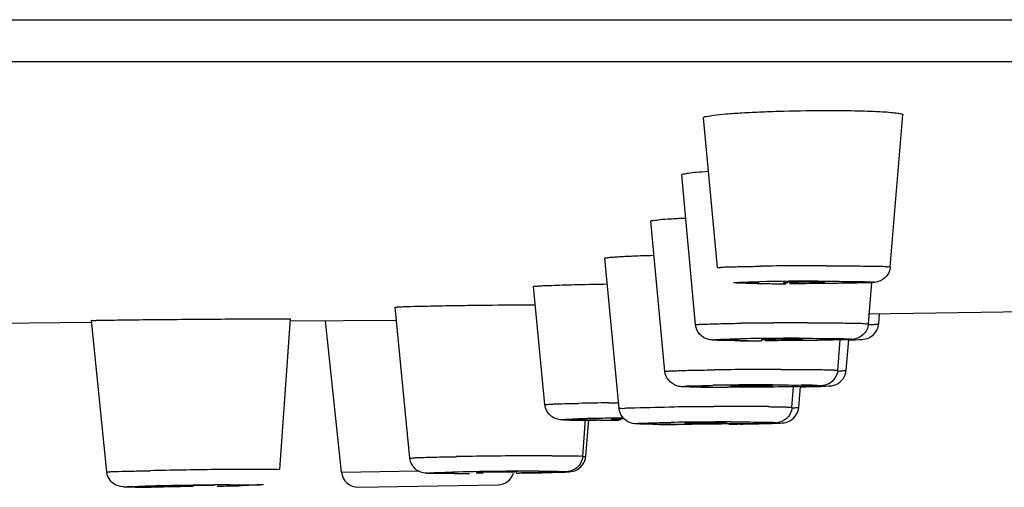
# Model space of a CAD drawing. Header units: millimetres. Extents: x 289 to 943, y 130 to 616.
# Tile 59 of 65: x 843.74 to 855.6, y 553.55 to 559.18. Entities that reach past the tile are written whole.
import ezdxf

# ---------------------------------------------------------------- set-up
doc = ezdxf.new("R2010")
doc.units = ezdxf.units.MM
doc.header["$LTSCALE"] = 65.395
doc.layers.get('0').update_dxf_attribs({"linetype": 'CONTINUOUS'})

msp = doc.modelspace()

# ---------------------------------------------------------------- linework, layer by layer
at = {"color": 9, "linetype": 'CONTINUOUS'}
for p, q in [((712.625, 559.177), (942.62, 559.177)), ((853.351, 556.029), (853.4, 556.03)), ((853.125, 555.343), (853.167, 555.343)), ((852.482, 554.753), (852.296, 554.753)), ((852.805, 554.782), (852.838, 554.782)), ((850.834, 554.566), (850.948, 554.568)), ((852.025, 554.52), (852.102, 554.521)), ((852.302, 554.336), (852.341, 554.336)), ((847.614, 553.731), (848.539, 553.747)), ((849.987, 553.744), (850.021, 553.744))]:
    msp.add_line(p, q, dxfattribs=at)
at = {"color": 7, "linetype": 'CONTINUOUS'}
for p, q in [((713.125, 558.675), (942.12, 558.675)), ((852.141, 556.193), (851.975, 557.997)), ((854.223, 556.202), (854.375, 558.033)), ((851.878, 555.505), (851.711, 557.311)), ((851.508, 554.944), (851.339, 556.752)), ((850.957, 554.496), (850.786, 556.306)), ((853.96, 555.516), (854.001, 556.015)), ((850.063, 554.544), (849.927, 555.965)), ((848.437, 553.9), (848.258, 555.717)), ((855.855, 555.66), (853.958, 555.634)), ((854.084, 555.516), (854.094, 555.636)), ((841.422, 555.512), (844.601, 555.535)), ((844.788, 553.734), (844.601, 555.557)), ((846.87, 553.765), (847.001, 555.576)), ((847.001, 555.552), (848.273, 555.563)), ((847.614, 553.731), (847.422, 555.555)), ((853.59, 554.956), (853.62, 555.324)), ((853.694, 554.956), (853.724, 555.328)), ((852.296, 554.753), (852.263, 554.753)), ((853.039, 554.511), (853.059, 554.76)), ((853.122, 554.511), (853.142, 554.761)), ((850.519, 553.923), (850.553, 554.369)), ((850.558, 553.923), (850.592, 554.366)), ((850.728, 554.356), (850.686, 554.356)), ((851.697, 554.306), (851.658, 554.306)), ((848.974, 553.714), (848.94, 553.714)), ((845.582, 553.563), (845.615, 553.562)), ((846.081, 553.571), (846.048, 553.571)), ((847.816, 553.552), (849.499, 553.581))]:
    msp.add_line(p, q, dxfattribs=at)
at = {"color": 9, "linetype": 'CONTINUOUS'}
for centre, radius, start, end in [((853.365, 506.238), 49.978, 90.3664, 90.8073), ((853.459, 494.62), 61.595, 90.19611, 90.38461), ((853.453, 497.209), 59.007, 90.00223, 90.19911), ((852.959, 592.204), 36.204, 269.4865, 270.0107), ((853.35, 515.728), 40.302, 89.9977, 90.9968), ((853.159, 502.944), 52.584, 90.3678, 90.7919), ((853.238, 493.2), 62.329, 90.2241, 90.3833), ((853.228, 496.62), 58.909, 90.00311, 90.22766), ((852.665, 589.845), 34.531, 269.4731, 270.0123), ((853.033, 519.701), 35.641, 90.456, 90.9958), ((853.173, 506.076), 49.267, 90.0559, 90.4921), ((852.865, 498.959), 56.009, 90.3703, 90.7738), ((852.925, 491.708), 63.261, 90.26139, 90.38226), ((852.909, 496.255), 58.714, 90.0046, 90.26617), ((853.456, 558.41), 3.464, 272.368, 272.8875), ((852.255, 586.966), 32.213, 269.4523, 270.0149), ((852.818, 509.61), 45.173, 90.0164, 90.9306), ((851.408, 507.866), 46.703, 90.704, 91.1507), ((852.425, 493.482), 61.039, 90.3759, 90.75162), ((852.445, 491.98), 62.542, 90.16181, 90.31486), ((852.424, 500.269), 54.253, 90.0027, 90.1635), ((852.43, 516.818), 37.704, 89.5091, 90.0134), ((851.132, 528.514), 25.868, 90.8237, 91.4694), ((850.669, 601.33), 46.974, 270.0717, 270.3474), ((851.518, 505.277), 49.108, 90.5952, 90.8841), ((852.281, 510.756), 43.58, 90.4602, 90.9229), ((852.356, 504.396), 49.94, 90.0614, 90.4878), ((850.193, 487.719), 66.21, 90.69753, 91.03491), ((850.318, 479.171), 74.759, 90.4041, 90.71357), ((850.182, 499.007), 54.923, 90.0366, 90.4082), ((847.247, 457.11), 96.659, 90.92203, 91.14996), ((847.585, 437.544), 116.228, 90.7333, 90.93311), ((847.242, 464.755), 89.014, 90.50194, 90.7365), ((850.088, 499.58), 54.164, 90.1074, 91.2045), ((847.026, 474.73), 78.853, 90.54894, 91.29176), ((845.149, 607.929), 54.374, 271.0188, 271.3338)]:
    msp.add_arc(centre, radius, start, end, dxfattribs=at)
at = {"color": 7, "linetype": 'CONTINUOUS'}
for centre, radius, start, end in [((852.876, 580.615), 24.615, 269.3954, 269.6173), ((852.955, 593.209), 37.209, 269.6257, 270.0146), ((853.111, 565.336), 9.326, 269.3699, 270.0449), ((853.885, 555.533), 0.199, 344.4696, 355.2298), ((852.657, 589.474), 34.161, 269.597, 270.0247), ((852.247, 587.151), 32.398, 269.6038, 270.0258), ((850.527, 563.33), 8.973, 268.9747, 269.3187), ((850.593, 568.819), 14.463, 269.3154, 269.5892), ((850.65, 576.471), 22.115, 269.5857, 269.8111), ((850.681, 585.705), 31.349, 269.8091, 270.0051), ((850.671, 600.385), 46.029, 270.069, 270.2936), ((850.981, 563.352), 8.986, 269.8094, 270.0036), ((851.913, 590.539), 36.232, 270.8018, 270.9903), ((852.073, 581.379), 27.07, 270.9887, 271.1969), ((851.568, 572.919), 18.612, 269.3654, 269.609), ((851.642, 584.173), 29.867, 269.6129, 270.0272), ((851.789, 599.318), 45.011, 270.6232, 270.8032), ((847.812, 553.752), 0.2, 186, 271), ((849.649, 540.006), 13.727, 90.0335, 90.6419), ((849.496, 553.781), 0.2, 271, 341.8968), ((848.947, 607.225), 53.51, 270.8259, 270.9783), ((849.129, 596.598), 42.882, 270.9772, 271.1371), ((849.348, 585.579), 31.861, 271.1357, 271.3128), ((848.919, 594.57), 40.855, 270.074, 270.3301), ((845.056, 582.172), 28.62, 270.1311, 270.4293), ((844.86, 608.272), 54.721, 270.4293, 270.6374)]:
    msp.add_arc(centre, radius, start, end, dxfattribs=at)
for points, knots in [([(851.975, 557.997), (851.974, 558.008), (852.036, 558.016), (852.107, 558.033), (852.263, 558.045), (852.453, 558.059), (852.685, 558.07), (853.033, 558.081), (853.302, 558.085), (853.484, 558.085)], [0, 0, 0, 0, 0.02236, 0.083589, 0.181666, 0.311835, 0.467156, 0.639737, 1, 1, 1, 1]), ([(853.484, 558.085), (853.604, 558.085), (853.818, 558.083), (854.07, 558.074), (854.224, 558.064), (854.306, 558.055), (854.346, 558.048), (854.375, 558.039), (854.375, 558.033)], [0, 0, 0, 0, 0.399144, 0.719081, 0.838006, 0.925311, 0.979203, 1, 1, 1, 1]), ([(851.711, 557.311), (851.71, 557.318), (851.751, 557.324), (851.799, 557.335), (851.905, 557.344), (851.981, 557.35), (852.026, 557.353)], [0, 0, 0, 0, 0.07025, 0.263247, 0.576692, 1, 1, 1, 1]), ([(851.339, 556.752), (851.338, 556.761), (851.395, 556.761), (851.454, 556.776), (851.592, 556.781), (851.689, 556.788), (851.747, 556.79)], [0, 0, 0, 0, 0.068323, 0.263311, 0.578562, 1, 1, 1, 1]), ([(850.786, 556.306), (850.786, 556.31), (850.806, 556.311), (850.829, 556.317), (850.881, 556.32), (850.978, 556.328), (851.144, 556.335), (851.285, 556.34), (851.366, 556.342)], [0, 0, 0, 0, 0.01807, 0.068991, 0.152588, 0.267886, 0.585101, 1, 1, 1, 1]), ([(854.223, 556.202), (854.219, 556.155), (854.178, 556.066), (854.038, 556.005), (853.832, 556.014), (853.667, 556.005), (853.56, 556.004)], [0, 0, 0, 0, 0.187239, 0.346685, 0.573331, 1, 1, 1, 1]), ([(849.927, 555.965), (849.926, 555.97), (849.961, 555.966), (849.995, 555.976), (850.08, 555.977), (850.182, 555.982), (850.314, 555.986), (850.526, 555.992), (850.696, 555.995), (850.814, 555.997)], [0, 0, 0, 0, 0.018197, 0.071987, 0.159869, 0.279699, 0.428008, 0.600783, 1, 1, 1, 1]), ([(852.933, 556.014), (852.932, 556.009), (852.963, 556.017), (852.973, 556.012), (852.986, 556.011)], [0, 0, 0, 0, 0.257125, 1, 1, 1, 1]), ([(852.957, 556.016), (852.951, 556.015), (852.946, 556.013), (852.933, 556.016), (852.933, 556.014)], [0, 0, 0, 0, 0.74021, 1, 1, 1, 1]), ([(853.247, 556.019), (853.221, 556.019), (853.13, 556.019), (853.038, 556.018), (852.972, 556.016)], [0, 0, 0, 0, 0.28262, 1, 1, 1, 1]), ([(853.433, 556.016), (853.434, 556.02), (853.403, 556.013), (853.379, 556.021), (853.315, 556.018), (853.272, 556.019), (853.247, 556.019)], [0, 0, 0, 0, 0.070375, 0.277043, 0.600931, 1, 1, 1, 1]), ([(853.275, 556.011), (853.286, 556.011), (853.326, 556.012), (853.365, 556.013), (853.393, 556.013)], [0, 0, 0, 0, 0.295723, 1, 1, 1, 1]), ([(853.393, 556.013), (853.403, 556.014), (853.413, 556.018), (853.431, 556.013), (853.433, 556.016)], [0, 0, 0, 0, 0.736851, 1, 1, 1, 1]), ([(848.258, 555.717), (848.258, 555.72), (848.277, 555.717), (848.297, 555.723), (848.346, 555.723), (848.437, 555.727), (848.591, 555.73), (848.812, 555.735), (849.072, 555.739), (849.451, 555.744), (849.741, 555.746), (849.935, 555.747)], [0, 0, 0, 0, 0.005512, 0.021752, 0.048624, 0.085737, 0.188066, 0.322611, 0.481086, 0.653825, 1, 1, 1, 1]), ([(844.601, 555.557), (844.6, 555.562), (844.635, 555.552), (844.669, 555.564), (844.754, 555.559), (844.856, 555.563), (844.987, 555.564), (845.201, 555.567), (845.5, 555.57), (845.875, 555.573), (846.325, 555.576), (846.646, 555.578), (846.839, 555.578)], [0, 0, 0, 0, 0.007131, 0.028382, 0.063202, 0.110593, 0.169401, 0.237971, 0.396968, 0.570719, 0.740753, 1, 1, 1, 1]), ([(846.839, 555.578), (846.862, 555.578), (846.901, 555.577), (846.956, 555.58), (846.978, 555.573), (847.001, 555.58), (847.001, 555.576)], [0, 0, 0, 0, 0.429999, 0.744369, 0.936177, 1, 1, 1, 1]), ([(852.417, 555.314), (852.357, 555.315), (852.257, 555.316), (852.128, 555.319), (852.016, 555.324), (851.916, 555.385), (851.882, 555.464), (851.878, 555.505)], [0, 0, 0, 0, 0.281314, 0.473396, 0.619619, 0.803373, 1, 1, 1, 1]), ([(853.96, 555.516), (853.956, 555.468), (853.914, 555.379), (853.772, 555.319), (853.562, 555.328), (853.393, 555.319), (853.283, 555.317)], [0, 0, 0, 0, 0.186298, 0.343101, 0.570101, 1, 1, 1, 1]), ([(853.724, 555.323), (853.776, 555.325), (853.857, 555.325), (853.996, 555.346), (854.062, 555.424), (854.077, 555.479)], [0, 0, 0, 0, 0.378129, 0.586589, 1, 1, 1, 1]), ([(852.712, 555.329), (852.702, 555.329), (852.693, 555.325), (852.67, 555.331), (852.67, 555.327)], [0, 0, 0, 0, 0.741457, 1, 1, 1, 1]), ([(852.67, 555.327), (852.67, 555.323), (852.696, 555.33), (852.706, 555.325), (852.718, 555.325)], [0, 0, 0, 0, 0.258247, 1, 1, 1, 1]), ([(852.993, 555.333), (852.967, 555.333), (852.874, 555.332), (852.78, 555.332), (852.712, 555.329)], [0, 0, 0, 0, 0.279097, 1, 1, 1, 1]), ([(852.718, 555.325), (852.727, 555.325), (852.769, 555.324), (852.812, 555.324), (852.846, 555.324)], [0, 0, 0, 0, 0.205255, 1, 1, 1, 1]), ([(853.17, 555.33), (853.171, 555.334), (853.143, 555.327), (853.118, 555.335), (853.058, 555.331), (853.017, 555.333), (852.993, 555.333)], [0, 0, 0, 0, 0.070541, 0.276282, 0.59949, 1, 1, 1, 1]), ([(853.003, 555.325), (853.015, 555.325), (853.056, 555.325), (853.096, 555.326), (853.125, 555.327)], [0, 0, 0, 0, 0.292144, 1, 1, 1, 1]), ([(853.125, 555.327), (853.136, 555.327), (853.147, 555.332), (853.169, 555.326), (853.17, 555.33)], [0, 0, 0, 0, 0.738196, 1, 1, 1, 1]), ([(852.023, 554.754), (851.968, 554.754), (851.874, 554.755), (851.75, 554.758), (851.605, 554.763), (851.515, 554.869), (851.508, 554.944)], [0, 0, 0, 0, 0.279843, 0.469543, 0.624064, 1, 1, 1, 1]), ([(853.59, 554.956), (853.585, 554.892), (853.518, 554.791), (853.394, 554.769), (853.298, 554.766), (853.128, 554.76), (852.852, 554.756), (852.614, 554.754), (852.482, 554.753)], [0, 0, 0, 0, 0.160763, 0.246267, 0.30861, 0.402122, 0.671082, 1, 1, 1, 1]), ([(853.506, 554.772), (853.51, 554.772), (853.532, 554.774), (853.554, 554.781), (853.572, 554.788)], [0, 0, 0, 0, 0.141044, 1, 1, 1, 1]), ([(852.636, 554.772), (852.596, 554.772), (852.52, 554.772), (852.428, 554.771), (852.367, 554.769), (852.33, 554.77), (852.316, 554.765), (852.3, 554.768), (852.3, 554.766)], [0, 0, 0, 0, 0.352576, 0.68379, 0.816413, 0.916417, 0.978781, 1, 1, 1, 1]), ([(852.3, 554.766), (852.301, 554.763), (852.321, 554.769), (852.331, 554.764), (852.341, 554.764)], [0, 0, 0, 0, 0.259801, 1, 1, 1, 1]), ([(852.341, 554.764), (852.349, 554.764), (852.391, 554.763), (852.432, 554.763), (852.465, 554.763)], [0, 0, 0, 0, 0.200586, 1, 1, 1, 1]), ([(852.8, 554.769), (852.8, 554.773), (852.776, 554.766), (852.752, 554.774), (852.696, 554.771), (852.658, 554.772), (852.636, 554.772)], [0, 0, 0, 0, 0.070776, 0.275469, 0.597745, 1, 1, 1, 1]), ([(852.748, 554.766), (852.761, 554.767), (852.772, 554.772), (852.8, 554.765), (852.8, 554.769)], [0, 0, 0, 0, 0.739932, 1, 1, 1, 1]), ([(853.143, 554.759), (853.186, 554.76), (853.307, 554.763), (853.428, 554.764), (853.506, 554.772)], [0, 0, 0, 0, 0.353164, 1, 1, 1, 1]), ([(850.367, 554.358), (850.327, 554.359), (850.249, 554.356), (850.119, 554.398), (850.069, 554.492), (850.063, 554.544)], [0, 0, 0, 0, 0.299431, 0.597335, 1, 1, 1, 1]), ([(851.361, 554.308), (851.323, 554.308), (851.258, 554.31), (851.16, 554.311), (851.033, 554.33), (850.964, 554.431), (850.957, 554.496)], [0, 0, 0, 0, 0.237591, 0.395173, 0.600946, 1, 1, 1, 1]), ([(853.039, 554.511), (853.035, 554.46), (852.989, 554.367), (852.863, 554.32), (852.72, 554.321), (852.527, 554.313), (852.371, 554.312), (852.281, 554.31)], [0, 0, 0, 0, 0.18054, 0.320794, 0.451352, 0.682561, 1, 1, 1, 1]), ([(852.638, 554.315), (852.69, 554.316), (852.776, 554.318), (852.893, 554.322), (853.033, 554.332), (853.116, 554.438), (853.122, 554.511)], [0, 0, 0, 0, 0.271116, 0.453259, 0.61702, 1, 1, 1, 1]), ([(851.014, 554.374), (850.996, 554.373), (850.945, 554.372), (850.895, 554.372), (850.862, 554.37)], [0, 0, 0, 0, 0.350776, 1, 1, 1, 1]), ([(850.876, 554.367), (850.881, 554.367), (850.906, 554.367), (850.931, 554.367), (850.951, 554.366)], [0, 0, 0, 0, 0.188488, 1, 1, 1, 1]), ([(852.101, 554.325), (852.061, 554.325), (851.982, 554.325), (851.885, 554.324), (851.821, 554.322), (851.781, 554.323), (851.767, 554.318), (851.749, 554.322), (851.75, 554.319)], [0, 0, 0, 0, 0.345697, 0.678194, 0.812803, 0.914751, 0.978598, 1, 1, 1, 1]), ([(851.75, 554.319), (851.751, 554.317), (851.766, 554.321), (851.774, 554.318), (851.781, 554.318)], [0, 0, 0, 0, 0.260147, 1, 1, 1, 1]), ([(851.781, 554.318), (851.789, 554.317), (851.828, 554.317), (851.867, 554.317), (851.898, 554.317)], [0, 0, 0, 0, 0.193386, 1, 1, 1, 1]), ([(852.25, 554.323), (852.249, 554.326), (852.229, 554.321), (852.206, 554.327), (852.156, 554.324), (852.121, 554.325), (852.101, 554.325)], [0, 0, 0, 0, 0.070275, 0.273583, 0.594844, 1, 1, 1, 1]), ([(848.628, 553.719), (848.589, 553.721), (848.496, 553.752), (848.443, 553.845), (848.437, 553.9)], [0, 0, 0, 0, 0.414117, 1, 1, 1, 1]), ([(850.519, 553.923), (850.515, 553.871), (850.468, 553.777), (850.341, 553.732), (850.196, 553.733), (850, 553.724), (849.84, 553.723), (849.748, 553.721)], [0, 0, 0, 0, 0.180366, 0.318368, 0.447331, 0.680185, 1, 1, 1, 1]), ([(850.078, 553.727), (850.13, 553.728), (850.215, 553.73), (850.33, 553.734), (850.469, 553.743), (850.553, 553.85), (850.558, 553.923)], [0, 0, 0, 0, 0.270812, 0.450792, 0.612492, 1, 1, 1, 1]), ([(845.1, 553.552), (845.061, 553.552), (844.983, 553.547), (844.848, 553.583), (844.793, 553.679), (844.788, 553.734)], [0, 0, 0, 0, 0.292706, 0.588245, 1, 1, 1, 1]), ([(849.495, 553.732), (849.462, 553.732), (849.401, 553.73), (849.314, 553.734), (849.271, 553.721), (849.232, 553.733), (849.23, 553.726)], [0, 0, 0, 0, 0.377931, 0.702369, 0.922021, 1, 1, 1, 1]), ([(849.237, 553.725), (849.241, 553.725), (849.269, 553.725), (849.296, 553.725), (849.32, 553.725)], [0, 0, 0, 0, 0.150856, 1, 1, 1, 1]), ([(849.73, 553.732), (849.733, 553.739), (849.677, 553.724), (849.663, 553.733), (849.641, 553.733)], [0, 0, 0, 0, 0.26314, 1, 1, 1, 1]), ([(848.938, 553.714), (848.908, 553.714), (848.819, 553.714), (848.729, 553.715), (848.669, 553.717)], [0, 0, 0, 0, 0.323539, 1, 1, 1, 1]), ([(846.048, 553.571), (846.007, 553.571), (845.914, 553.57), (845.793, 553.569), (845.699, 553.566), (845.633, 553.567), (845.614, 553.562), (845.578, 553.565), (845.582, 553.563)], [0, 0, 0, 0, 0.260481, 0.605313, 0.764285, 0.891461, 0.973012, 1, 1, 1, 1])]:
    msp.add_open_spline(points, degree=3, knots=knots, dxfattribs=at)
at = {"color": 9, "linetype": 'CONTINUOUS'}
for points, knots in [([(852.355, 556.204), (852.377, 556.205), (852.479, 556.207), (852.581, 556.209), (852.661, 556.21)], [0, 0, 0, 0, 0.216517, 1, 1, 1, 1]), ([(853.451, 556.216), (853.554, 556.216), (853.702, 556.215), (853.887, 556.213), (854.001, 556.212), (854.09, 556.209), (854.164, 556.21), (854.193, 556.202), (854.223, 556.207), (854.223, 556.202)], [0, 0, 0, 0, 0.400339, 0.573379, 0.721432, 0.840812, 0.92835, 0.981937, 1, 1, 1, 1]), ([(852.141, 556.193), (852.14, 556.197), (852.17, 556.193), (852.2, 556.202), (852.273, 556.201), (852.325, 556.203), (852.355, 556.204)], [0, 0, 0, 0, 0.064966, 0.25682, 0.571489, 1, 1, 1, 1]), ([(852.414, 556.006), (852.39, 556.006), (852.289, 556.012), (852.396, 556.016), (852.424, 556.018)], [0, 0, 0, 0, 0.469111, 1, 1, 1, 1]), ([(852.634, 556.002), (852.612, 556.002), (852.539, 556.003), (852.465, 556.004), (852.414, 556.006)], [0, 0, 0, 0, 0.304316, 1, 1, 1, 1]), ([(852.424, 556.018), (852.439, 556.018), (852.514, 556.021), (852.588, 556.022), (852.649, 556.023)], [0, 0, 0, 0, 0.196685, 1, 1, 1, 1]), ([(853.941, 556.012), (853.888, 556.01), (853.579, 556.002), (853.27, 556), (853.014, 556)], [0, 0, 0, 0, 0.172388, 1, 1, 1, 1]), ([(853.4, 556.03), (853.508, 556.03), (853.713, 556.027), (853.862, 556.028), (854.072, 556.019), (853.969, 556.013), (853.941, 556.012)], [0, 0, 0, 0, 0.459628, 0.773506, 0.882264, 1, 1, 1, 1]), ([(851.878, 555.505), (851.878, 555.509), (851.898, 555.506), (851.919, 555.512), (851.97, 555.512), (852.063, 555.517), (852.221, 555.52), (852.356, 555.523), (852.432, 555.524)], [0, 0, 0, 0, 0.01746, 0.068614, 0.153097, 0.26923, 0.587436, 1, 1, 1, 1]), ([(853.225, 555.529), (853.324, 555.529), (853.465, 555.529), (853.642, 555.527), (853.75, 555.526), (853.834, 555.523), (853.904, 555.524), (853.932, 555.516), (853.96, 555.52), (853.96, 555.516)], [0, 0, 0, 0, 0.402494, 0.575538, 0.723157, 0.841943, 0.928872, 0.982032, 1, 1, 1, 1]), ([(854.037, 555.511), (854.049, 555.511), (854.06, 555.516), (854.083, 555.512), (854.084, 555.516)], [0, 0, 0, 0, 0.741493, 1, 1, 1, 1]), ([(852.348, 555.315), (852.291, 555.316), (852.193, 555.319), (852.13, 555.317), (852.072, 555.324), (852.101, 555.328), (852.126, 555.328), (852.159, 555.33), (852.177, 555.331)], [0, 0, 0, 0, 0.456668, 0.698629, 0.731083, 0.761402, 0.851822, 1, 1, 1, 1]), ([(852.177, 555.331), (852.193, 555.332), (852.272, 555.334), (852.351, 555.336), (852.414, 555.337)], [0, 0, 0, 0, 0.200791, 1, 1, 1, 1]), ([(853.663, 555.325), (853.606, 555.323), (853.291, 555.316), (852.975, 555.314), (852.715, 555.314)], [0, 0, 0, 0, 0.17882, 1, 1, 1, 1]), ([(853.167, 555.343), (853.274, 555.343), (853.469, 555.34), (853.619, 555.343), (853.808, 555.33), (853.696, 555.327), (853.663, 555.325)], [0, 0, 0, 0, 0.461962, 0.76737, 0.858294, 1, 1, 1, 1]), ([(851.508, 554.944), (851.508, 554.948), (851.53, 554.945), (851.553, 554.951), (851.608, 554.951), (851.71, 554.956), (851.881, 554.959), (852.026, 554.962), (852.109, 554.963)], [0, 0, 0, 0, 0.017616, 0.069245, 0.154315, 0.271148, 0.589874, 1, 1, 1, 1]), ([(852.905, 554.968), (852.997, 554.968), (853.162, 554.968), (853.357, 554.967), (853.474, 554.963), (853.538, 554.964), (853.564, 554.957), (853.591, 554.96), (853.59, 554.956)], [0, 0, 0, 0, 0.40524, 0.725355, 0.843376, 0.929546, 0.982135, 1, 1, 1, 1]), ([(853.631, 554.95), (853.646, 554.951), (853.661, 554.957), (853.693, 554.951), (853.694, 554.956)], [0, 0, 0, 0, 0.742328, 1, 1, 1, 1]), ([(851.947, 554.754), (851.909, 554.755), (851.869, 554.756), (851.674, 554.758), (851.714, 554.764)], [0, 0, 0, 0, 0.487023, 1, 1, 1, 1]), ([(851.714, 554.764), (851.753, 554.77), (851.877, 554.77), (852, 554.775), (852.084, 554.776)], [0, 0, 0, 0, 0.317804, 1, 1, 1, 1]), ([(852.838, 554.782), (852.941, 554.782), (853.124, 554.777), (853.274, 554.786), (853.436, 554.767), (853.309, 554.766), (853.27, 554.765)], [0, 0, 0, 0, 0.465294, 0.758376, 0.823443, 1, 1, 1, 1]), ([(850.064, 554.544), (850.063, 554.547), (850.078, 554.545), (850.093, 554.549), (850.129, 554.55), (850.197, 554.554), (850.314, 554.557), (850.413, 554.559), (850.47, 554.56)], [0, 0, 0, 0, 0.01682, 0.066806, 0.149411, 0.263423, 0.580066, 1, 1, 1, 1]), ([(850.957, 554.496), (850.957, 554.504), (851.007, 554.494), (851.025, 554.503), (851.047, 554.504)], [0, 0, 0, 0, 0.253619, 1, 1, 1, 1]), ([(851.047, 554.504), (851.081, 554.505), (851.273, 554.511), (851.466, 554.514), (851.625, 554.517)], [0, 0, 0, 0, 0.174579, 1, 1, 1, 1]), ([(852.753, 554.52), (852.775, 554.52), (852.848, 554.519), (852.92, 554.518), (852.97, 554.517)], [0, 0, 0, 0, 0.307426, 1, 1, 1, 1]), ([(852.97, 554.517), (852.987, 554.516), (853.002, 554.509), (853.04, 554.517), (853.039, 554.511)], [0, 0, 0, 0, 0.746004, 1, 1, 1, 1]), ([(853.047, 554.504), (853.066, 554.505), (853.082, 554.513), (853.122, 554.505), (853.122, 554.511)], [0, 0, 0, 0, 0.742985, 1, 1, 1, 1]), ([(850.411, 554.358), (850.382, 554.358), (850.334, 554.361), (850.292, 554.357), (850.254, 554.367), (850.286, 554.367), (850.296, 554.367)], [0, 0, 0, 0, 0.491349, 0.770457, 0.825643, 1, 1, 1, 1]), ([(850.296, 554.367), (850.306, 554.368), (850.364, 554.371), (850.421, 554.372), (850.468, 554.374)], [0, 0, 0, 0, 0.173038, 1, 1, 1, 1]), ([(850.686, 554.356), (850.66, 554.356), (850.568, 554.356), (850.476, 554.357), (850.411, 554.358)], [0, 0, 0, 0, 0.285883, 1, 1, 1, 1]), ([(851.358, 554.308), (851.323, 554.308), (851.295, 554.307), (851.143, 554.315), (851.171, 554.318)], [0, 0, 0, 0, 0.551741, 1, 1, 1, 1]), ([(851.171, 554.318), (851.188, 554.319), (851.324, 554.325), (851.46, 554.328), (851.579, 554.33)], [0, 0, 0, 0, 0.126236, 1, 1, 1, 1]), ([(852.829, 554.325), (852.691, 554.311), (852.313, 554.315), (851.936, 554.307), (851.697, 554.306)], [0, 0, 0, 0, 0.366862, 1, 1, 1, 1]), ([(852.341, 554.336), (852.419, 554.336), (852.504, 554.336), (852.913, 554.333), (852.829, 554.325)], [0, 0, 0, 0, 0.475826, 1, 1, 1, 1]), ([(851.658, 554.306), (851.63, 554.306), (851.53, 554.307), (851.43, 554.307), (851.358, 554.308)], [0, 0, 0, 0, 0.27854, 1, 1, 1, 1]), ([(848.437, 553.9), (848.437, 553.903), (848.458, 553.9), (848.479, 553.906), (848.53, 553.906), (848.624, 553.911), (848.784, 553.914), (848.92, 553.917), (848.997, 553.918)], [0, 0, 0, 0, 0.01737, 0.06855, 0.153119, 0.269377, 0.587658, 1, 1, 1, 1]), ([(850.147, 553.93), (850.199, 553.93), (850.292, 553.93), (850.394, 553.927), (850.462, 553.929), (850.487, 553.923), (850.52, 553.931), (850.519, 553.923)], [0, 0, 0, 0, 0.420854, 0.73815, 0.851818, 0.933891, 1, 1, 1, 1]), ([(850.524, 553.919), (850.532, 553.92), (850.54, 553.923), (850.558, 553.92), (850.558, 553.923)], [0, 0, 0, 0, 0.742033, 1, 1, 1, 1]), ([(844.788, 553.734), (844.788, 553.736), (844.807, 553.732), (844.826, 553.739), (844.874, 553.738), (844.961, 553.742), (845.109, 553.745), (845.236, 553.748), (845.308, 553.749)], [0, 0, 0, 0, 0.017098, 0.068001, 0.15213, 0.267792, 0.585619, 1, 1, 1, 1]), ([(846.462, 553.766), (846.488, 553.766), (846.577, 553.767), (846.666, 553.767), (846.73, 553.767)], [0, 0, 0, 0, 0.291094, 1, 1, 1, 1]), ([(846.73, 553.767), (846.75, 553.767), (846.783, 553.766), (846.831, 553.769), (846.85, 553.763), (846.87, 553.768), (846.87, 553.765)], [0, 0, 0, 0, 0.430039, 0.744376, 0.936098, 1, 1, 1, 1]), ([(848.94, 553.714), (848.88, 553.714), (848.766, 553.713), (848.709, 553.717), (848.633, 553.717), (848.674, 553.73), (848.698, 553.724), (848.724, 553.725)], [0, 0, 0, 0, 0.468328, 0.73368, 0.779535, 0.794821, 1, 1, 1, 1]), ([(848.724, 553.725), (848.739, 553.726), (848.814, 553.729), (848.889, 553.73), (848.95, 553.732)], [0, 0, 0, 0, 0.197215, 1, 1, 1, 1]), ([(850.021, 553.744), (850.081, 553.744), (850.194, 553.745), (850.251, 553.74), (850.327, 553.741), (850.286, 553.728), (850.263, 553.734), (850.237, 553.733)], [0, 0, 0, 0, 0.468328, 0.73368, 0.779535, 0.794821, 1, 1, 1, 1]), ([(845.103, 553.552), (845.066, 553.552), (844.938, 553.55), (845.028, 553.557), (845.046, 553.558)], [0, 0, 0, 0, 0.67238, 1, 1, 1, 1]), ([(845.046, 553.558), (845.059, 553.558), (845.126, 553.56), (845.193, 553.562), (845.248, 553.563)], [0, 0, 0, 0, 0.186942, 1, 1, 1, 1]), ([(845.829, 553.559), (845.76, 553.558), (845.525, 553.555), (845.29, 553.552), (845.124, 553.552)], [0, 0, 0, 0, 0.293743, 1, 1, 1, 1]), ([(846.27, 553.58), (846.296, 553.58), (846.386, 553.581), (846.475, 553.581), (846.539, 553.581)], [0, 0, 0, 0, 0.290085, 1, 1, 1, 1]), ([(846.617, 553.576), (846.604, 553.575), (846.537, 553.573), (846.47, 553.572), (846.415, 553.57)], [0, 0, 0, 0, 0.186942, 1, 1, 1, 1]), ([(846.56, 553.581), (846.597, 553.581), (846.725, 553.583), (846.635, 553.577), (846.617, 553.576)], [0, 0, 0, 0, 0.67238, 1, 1, 1, 1])]:
    msp.add_open_spline(points, degree=3, knots=knots, dxfattribs=at)
msp.add_open_spline([(853.974, 555.508), (853.995, 555.509), (854.016, 555.51), (854.037, 555.511)], degree=3, dxfattribs=at)
at = {"color": 7, "linetype": 'CONTINUOUS'}
for points in [[(853.572, 554.788), (853.636, 554.815), (853.688, 554.887), (853.694, 554.956)], [(848.669, 553.717), (848.655, 553.717), (848.641, 553.718), (848.628, 553.719)]]:
    msp.add_open_spline(points, degree=3, dxfattribs=at)

doc.saveas('drawing.dxf')
